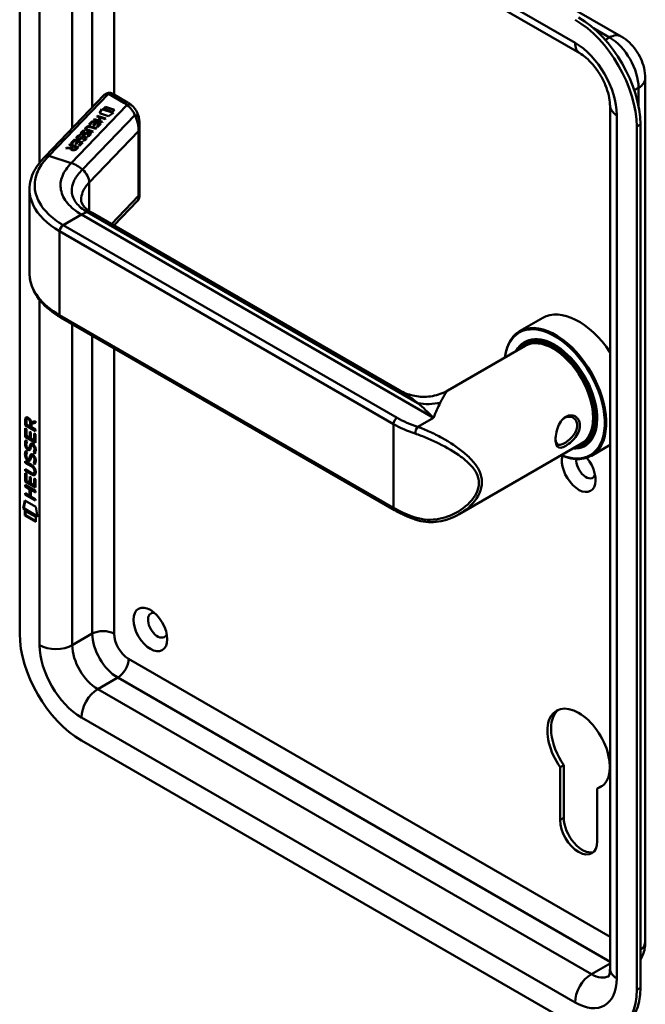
# Model space of a CAD drawing. Header units: millimetres. Extents: x 20 to 833, y 20 to 574.
# Tile 2 of 6: x 182 to 231, y 59 to 135. Entities that reach past the tile are written whole.
import ezdxf

# ---------------------------------------------------------------- set-up
doc = ezdxf.new("R2010")
doc.units = ezdxf.units.MM
doc.header["$LTSCALE"] = 2
doc.layers.add('Sichtbare Kanten(DIN)', color=7, linetype='Continuous', lineweight=50)
doc.layers.add('Sichtbare tangentiale Kanten(DIN)', color=7, linetype='Continuous', lineweight=50)

msp = doc.modelspace()

# ---------------------------------------------------------------- linework, layer by layer
at = {"layer": 'Sichtbare Kanten(DIN)'}
for p, q in [((190.577, 156.231), (229.043, 134.023)), ((182.181, 154.754), (182.181, 87.475)), ((187.362, 154.91), (225.829, 132.701)), ((230.933, 130.749), (230.933, 63.47)), ((184.165, 124.656), (188.775, 129.457)), ((190.586, 128.876), (189.438, 129.538)), ((188.4, 128.04), (188.57, 128.36)), ((188.403, 128.039), (188.57, 128.354)), ((188.57, 128.36), (189.483, 128.068)), ((188.57, 128.36), (188.57, 128.354)), ((188.57, 128.354), (189.477, 128.064)), ((188.714, 128.365), (188.862, 128.518)), ((189.413, 128.141), (188.714, 128.365)), ((188.719, 128.363), (188.862, 128.512)), ((188.862, 128.518), (189.561, 128.295)), ((188.862, 128.518), (188.862, 128.512)), ((188.862, 128.512), (189.556, 128.29)), ((189.561, 128.295), (189.413, 128.141)), ((228.182, 128.626), (228.182, 61.347)), ((187.567, 127.149), (187.829, 127.421)), ((187.572, 127.147), (187.829, 127.415)), ((187.829, 127.421), (188.496, 127.208)), ((187.829, 127.421), (187.829, 127.415)), ((187.829, 127.415), (188.491, 127.203)), ((187.932, 127.528), (187.981, 127.579)), ((188.599, 127.315), (187.932, 127.528)), ((187.937, 127.526), (187.981, 127.572)), ((187.981, 127.579), (188.274, 127.485)), ((187.981, 127.579), (187.981, 127.572)), ((187.981, 127.572), (188.274, 127.478)), ((188.182, 127.789), (188.231, 127.839)), ((188.476, 127.695), (188.182, 127.789)), ((188.187, 127.787), (188.231, 127.833)), ((188.231, 127.839), (188.898, 127.626)), ((188.231, 127.839), (188.231, 127.833)), ((188.231, 127.833), (188.893, 127.621)), ((188.274, 127.485), (188.476, 127.695)), ((188.274, 127.478), (188.476, 127.688)), ((188.274, 127.485), (188.274, 127.478)), ((188.559, 127.668), (188.358, 127.458)), ((188.358, 127.458), (188.647, 127.365)), ((188.358, 127.458), (188.358, 127.452)), ((188.358, 127.452), (188.643, 127.36)), ((189.101, 127.815), (188.4, 128.04)), ((188.476, 127.695), (188.476, 127.688)), ((188.849, 127.575), (188.559, 127.668)), ((188.898, 127.626), (188.849, 127.575)), ((189.483, 128.068), (189.101, 127.815)), ((187.17, 126.673), (187.17, 126.667)), ((187.386, 126.831), (187.386, 126.825)), ((187.419, 126.897), (187.418, 126.895)), ((187.864, 126.55), (187.48, 126.673)), ((187.523, 126.725), (187.913, 126.601)), ((187.523, 126.719), (187.908, 126.596)), ((187.649, 127.123), (187.567, 127.149)), ((187.862, 127.344), (187.649, 127.123)), ((188.114, 126.81), (187.725, 126.935)), ((187.779, 126.984), (188.163, 126.861)), ((187.779, 126.977), (188.158, 126.856)), ((188.076, 127.276), (187.862, 127.344)), ((187.889, 127.081), (188.076, 127.276)), ((187.97, 127.055), (187.889, 127.081)), ((187.894, 127.08), (188.076, 127.269)), ((188.157, 127.25), (187.97, 127.055)), ((188.076, 127.276), (188.076, 127.269)), ((188.163, 126.861), (188.114, 126.81)), ((188.155, 126.964), (188.366, 127.183)), ((188.237, 126.938), (188.155, 126.964)), ((188.366, 127.183), (188.157, 127.25)), ((188.16, 126.962), (188.366, 127.177)), ((188.496, 127.208), (188.237, 126.938)), ((188.366, 127.183), (188.366, 127.177)), ((188.647, 127.365), (188.599, 127.315)), ((191.53, 121.62), (191.53, 127.091)), ((230.265, 59.714), (230.265, 126.993)), ((230.547, 59.877), (230.547, 127.157)), ((186.179, 125.703), (186.441, 125.975)), ((186.184, 125.701), (186.441, 125.969)), ((186.473, 125.899), (186.261, 125.677)), ((186.441, 125.975), (187.108, 125.762)), ((186.441, 125.975), (186.441, 125.969)), ((186.441, 125.969), (187.103, 125.757)), ((186.688, 125.83), (186.473, 125.899)), ((186.701, 126.122), (186.701, 126.115)), ((186.757, 126.064), (186.759, 126.063)), ((186.757, 126.064), (186.757, 126.057)), ((186.757, 126.057), (186.759, 126.056)), ((186.838, 126.058), (186.838, 126.052)), ((186.841, 126.33), (186.841, 126.324)), ((186.936, 126.102), (186.936, 126.095)), ((186.973, 126.125), (186.973, 126.118)), ((187.031, 126.465), (187.031, 126.458)), ((187.086, 126.407), (187.089, 126.406)), ((187.086, 126.407), (187.086, 126.4)), ((187.086, 126.4), (187.089, 126.399)), ((187.167, 125.879), (187.101, 125.918)), ((187.147, 126.137), (187.142, 126.136)), ((187.167, 126.401), (187.167, 126.395)), ((187.265, 126.445), (187.265, 126.438)), ((187.294, 126.073), (187.294, 126.076)), ((187.294, 126.067), (187.294, 126.069)), ((187.295, 126.084), (187.295, 126.077)), ((187.302, 126.468), (187.302, 126.461)), ((187.497, 126.222), (187.431, 126.261)), ((187.476, 126.48), (187.471, 126.479)), ((187.623, 126.416), (187.623, 126.419)), ((187.623, 126.409), (187.623, 126.412)), ((187.624, 126.426), (187.624, 126.42)), ((187.913, 126.601), (187.864, 126.55)), ((185.775, 125.282), (185.831, 125.34)), ((186.156, 125.299), (185.775, 125.282)), ((185.781, 125.282), (185.831, 125.334)), ((185.831, 125.34), (186.195, 125.357)), ((185.831, 125.334), (186.195, 125.35)), ((185.831, 125.34), (185.831, 125.334)), ((186.039, 125.556), (186.088, 125.608)), ((186.305, 125.471), (186.039, 125.556)), ((186.043, 125.555), (186.088, 125.601)), ((186.088, 125.608), (186.755, 125.394)), ((186.088, 125.608), (186.088, 125.601)), ((186.088, 125.601), (186.75, 125.389)), ((186.156, 125.299), (186.156, 125.292)), ((186.261, 125.677), (186.179, 125.703)), ((186.195, 125.357), (186.305, 125.471)), ((186.195, 125.35), (186.305, 125.465)), ((186.195, 125.357), (186.195, 125.35)), ((186.242, 125.269), (186.242, 125.262)), ((186.386, 125.445), (186.272, 125.325)), ((186.305, 125.471), (186.305, 125.465)), ((186.624, 125.369), (186.386, 125.445)), ((186.501, 125.635), (186.688, 125.83)), ((186.582, 125.609), (186.501, 125.635)), ((186.505, 125.634), (186.688, 125.823)), ((186.509, 125.249), (186.624, 125.369)), ((186.509, 125.243), (186.624, 125.363)), ((186.769, 125.804), (186.582, 125.609)), ((186.755, 125.394), (186.585, 125.218)), ((186.624, 125.369), (186.624, 125.363)), ((186.688, 125.83), (186.688, 125.823)), ((186.767, 125.518), (186.978, 125.737)), ((186.849, 125.492), (186.767, 125.518)), ((186.978, 125.737), (186.769, 125.804)), ((186.772, 125.517), (186.978, 125.731)), ((187.108, 125.762), (186.849, 125.492)), ((186.978, 125.737), (186.978, 125.731)), ((182.95, 115.559), (182.95, 122.033)), ((191.361, 121.192), (189.525, 119.28)), ((211.764, 106.44), (187.831, 120.258)), ((211.397, 97.09), (185.375, 112.113)), ((222.939, 112.084), (221.129, 111.039)), ((221.559, 109.901), (215.554, 106.434)), ((221.685, 110.205), (221.516, 110.107)), ((182.653, 104.169), (182.61, 104.145)), ((182.61, 103.716), (182.61, 104.145)), ((182.652, 103.741), (182.61, 103.716)), ((183.418, 103.249), (182.61, 103.716)), ((182.652, 103.741), (182.653, 104.169)), ((183.418, 103.298), (182.652, 103.741)), ((182.709, 104.074), (182.709, 103.784)), ((182.709, 103.784), (182.996, 103.617)), ((182.796, 104.224), (182.754, 104.199)), ((182.996, 103.617), (182.997, 103.907)), ((183.039, 103.642), (182.996, 103.617)), ((183.039, 103.642), (183.039, 103.932)), ((183.081, 103.977), (183.419, 104.04)), ((183.096, 103.838), (183.095, 103.56)), ((183.419, 103.898), (183.096, 103.838)), ((183.138, 103.862), (183.096, 103.838)), ((183.419, 103.914), (183.138, 103.862)), ((183.419, 104.04), (183.419, 103.898)), ((182.609, 102.825), (182.609, 103.479)), ((182.609, 103.479), (182.708, 103.422)), ((182.651, 102.85), (182.609, 102.825)), ((183.418, 102.357), (182.609, 102.825)), ((182.651, 102.85), (182.652, 103.455)), ((183.418, 102.407), (182.651, 102.85)), ((182.708, 103.422), (182.708, 102.891)), ((182.708, 102.891), (182.961, 102.745)), ((182.961, 102.745), (182.961, 103.217)), ((182.961, 103.217), (183.06, 103.16)), ((183.003, 102.769), (183.003, 103.193)), ((183.06, 103.16), (183.059, 102.688)), ((183.095, 103.56), (183.418, 103.373)), ((183.319, 102.538), (183.319, 103.075)), ((183.319, 103.075), (183.418, 103.018)), ((183.361, 102.562), (183.362, 103.051)), ((183.418, 103.373), (183.418, 103.249)), ((183.418, 103.018), (183.418, 102.357)), ((182.658, 102.544), (182.753, 102.456)), ((182.713, 102.077), (182.715, 102.07)), ((183.003, 102.769), (182.961, 102.745)), ((183.059, 102.688), (183.319, 102.538)), ((183.172, 102.167), (183.129, 102.142)), ((183.203, 102.13), (183.2, 102.132)), ((183.245, 102.155), (183.203, 102.13)), ((183.245, 102.155), (183.242, 102.157)), ((183.361, 102.562), (183.319, 102.538)), ((225.959, 102.28), (216.434, 96.781)), ((226.285, 102.238), (226.116, 102.14)), ((228.182, 102.178), (226.729, 101.339)), ((182.657, 101.713), (182.753, 101.625)), ((182.938, 101.948), (182.895, 101.923)), ((182.94, 101.95), (182.898, 101.925)), ((182.907, 101.934), (182.91, 101.937)), ((182.949, 101.958), (182.952, 101.962)), ((183.171, 101.335), (183.129, 101.311)), ((183.202, 101.299), (183.199, 101.301)), ((183.245, 101.323), (183.202, 101.299)), ((183.245, 101.323), (183.242, 101.325)), ((183.3, 101.607), (183.257, 101.582)), ((182.608, 100.792), (182.608, 100.915)), ((182.608, 100.915), (183.073, 100.646)), ((182.65, 100.816), (182.608, 100.792)), ((183.08, 100.519), (182.608, 100.792)), ((182.65, 100.816), (182.65, 100.891)), ((183.122, 100.543), (182.65, 100.816)), ((182.713, 101.246), (182.715, 101.239)), ((182.937, 101.117), (182.895, 101.092)), ((182.94, 101.118), (182.897, 101.094)), ((182.906, 101.102), (182.909, 101.106)), ((182.948, 101.127), (182.951, 101.131)), ((183.299, 100.775), (183.257, 100.751)), ((182.607, 100.16), (182.607, 100.283)), ((182.607, 100.283), (183.079, 100.01)), ((182.65, 100.185), (182.607, 100.16)), ((183.073, 99.891), (182.607, 100.16)), ((182.607, 99.32), (182.607, 99.974)), ((182.607, 99.974), (182.706, 99.917)), ((182.649, 99.344), (182.649, 99.949)), ((182.65, 100.185), (182.65, 100.259)), ((183.115, 99.916), (182.65, 100.185)), ((182.706, 99.917), (182.705, 99.386)), ((183.316, 99.994), (183.274, 99.97)), ((183.329, 100.119), (183.329, 100.122)), ((183.371, 100.143), (183.371, 100.146)), ((182.606, 98.938), (182.606, 99.061)), ((182.606, 99.061), (183.415, 98.593)), ((182.649, 99.344), (182.607, 99.32)), ((183.415, 98.852), (182.607, 99.32)), ((182.648, 98.962), (182.648, 99.036)), ((183.415, 98.901), (182.649, 99.344)), ((182.705, 99.386), (182.958, 99.239)), ((182.958, 99.239), (182.959, 99.712)), ((183.001, 99.264), (182.958, 99.239)), ((182.959, 99.712), (183.057, 99.655)), ((183.001, 99.264), (183.001, 99.687)), ((183.057, 99.655), (183.057, 99.182)), ((183.057, 99.182), (183.317, 99.032)), ((183.317, 99.032), (183.317, 99.57)), ((183.317, 99.57), (183.416, 99.513)), ((183.359, 99.057), (183.317, 99.032)), ((183.359, 99.057), (183.359, 99.545)), ((183.416, 99.513), (183.415, 98.852)), ((182.648, 98.962), (182.606, 98.938)), ((182.958, 98.734), (182.606, 98.938)), ((182.606, 98.306), (182.606, 98.429)), ((182.606, 98.429), (182.957, 98.226)), ((182.648, 98.331), (182.606, 98.306)), ((183.414, 97.838), (182.606, 98.306)), ((183, 98.759), (182.648, 98.962)), ((182.648, 98.331), (182.648, 98.405)), ((183.414, 97.887), (182.648, 98.331)), ((182.957, 98.226), (182.958, 98.734)), ((183, 98.25), (182.957, 98.226)), ((183, 98.759), (182.958, 98.734)), ((183, 98.25), (183, 98.759)), ((183.101, 98.701), (183.058, 98.676)), ((183.414, 98.47), (183.058, 98.676)), ((183.058, 98.676), (183.058, 98.168)), ((183.415, 98.519), (183.101, 98.701)), ((183.415, 98.593), (183.414, 98.47)), ((182.455, 97.224), (182.585, 97.846)), ((182.498, 97.249), (182.618, 97.827)), ((182.585, 97.846), (183.435, 97.354)), ((183.058, 98.168), (183.414, 97.962)), ((183.414, 97.962), (183.414, 97.838)), ((182.498, 97.249), (182.455, 97.224)), ((183.563, 96.584), (182.455, 97.224)), ((183.554, 96.638), (182.498, 97.249)), ((182.585, 96.683), (182.585, 97.056)), ((182.585, 97.056), (183.433, 96.566)), ((182.627, 96.708), (182.585, 96.683)), ((182.627, 96.708), (182.628, 97.032)), ((183.433, 96.242), (182.627, 96.708)), ((183.435, 97.354), (183.563, 96.584)), ((183.433, 96.193), (182.585, 96.683)), ((183.433, 96.566), (183.433, 96.193)), ((186.99, 79.147), (225.456, 56.938)), ((224.297, 77.065), (224.579, 77.228)), ((224.297, 72.958), (224.297, 77.065)), ((224.579, 77.228), (224.579, 73.121)), ((227.182, 75.399), (227.464, 75.562)), ((227.182, 75.399), (227.182, 71.292))]:
    msp.add_line(p, q, dxfattribs=at)
for centre, major_axis, ratio, start_param, end_param in [((225.456, 129.769), (-3.4, 5.889), 0.57735, 3.926991, 5.497787), ((225.739, 129.933), (-3.4, 5.889), 0.57735, 3.926991, 5.497787), ((189.238, 128.961), (-0.076, -0.62), 0.711531, 2.84759, 2.850396), ((188.975, 127.017), (-1.686, -0.2), 0.222773, 6.018982, 6.737446), ((188.975, 127.011), (-1.686, -0.2), 0.222773, 6.018982, 6.248126), ((188.065, 126.069), (-0.7, 0.879), 0.508563, 5.632274, 6.350614), ((188.065, 126.062), (-0.7, 0.879), 0.508563, 5.632274, 6.350614), ((190.326, 122.478), (-2.871, 4.449), 0.191984, 6.053706, 6.328639), ((187.128, 126.242), (0.425, 0.134), 0.323145, 3.032844, 3.554231), ((187.128, 126.235), (0.425, 0.134), 0.323145, 3.032844, 3.554231), ((187.457, 126.584), (-0.424, -0.134), 0.323385, 6.174461, 6.696153), ((187.457, 126.578), (-0.424, -0.134), 0.323385, 6.174461, 6.696153), ((187.157, 126.13), (0.0415, 0.0104), 0.237853, 1.45827, 1.766348), ((187.017, 126.022), (0.276, 0.072), 0.366407, 6.119353, 6.579647), ((186.597, 125.748), (0.695, 0.349), 0.189659, 6.06821, 6.129169), ((186.597, 125.742), (0.695, 0.349), 0.189659, 6.06821, 6.129169), ((187.017, 126.015), (0.276, 0.072), 0.366407, 6.119353, 6.188348), ((187.486, 126.472), (-0.0415, -0.0104), 0.237853, 4.599863, 4.907941), ((187.343, 126.364), (-0.279, -0.072), 0.364474, 2.978881, 3.436713), ((186.874, 126.064), (-0.747, -0.376), 0.181536, 2.935109, 2.99425), ((186.874, 126.058), (-0.747, -0.376), 0.181536, 2.935109, 2.99425), ((187.343, 126.357), (-0.279, -0.072), 0.364474, 2.978881, 3.047498), ((186.669, 125.348), (-0.518, -0.093), 0.376472, 6.070506, 6.901313), ((186.669, 125.342), (-0.518, -0.093), 0.376472, 6.070506, 6.199543), ((186.334, 125.441), (-0.151, 0.213), 0.804515, 2.32247, 3.295215), ((186.334, 125.435), (0.151, -0.213), 0.804515, 5.464063, 6.436807), ((225.739, 107.234), (-2.8, 4.85), 0.57735, 4.83304, 6.283185), ((223.929, 106.189), (2.8, -4.85), 0.57735, 5.616239, 10.091724), ((223.872, 106.156), (-2.76, 4.78), 0.57735, 2.493276, 6.931502), ((223.872, 106.156), (2.34, -4.053), 0.57735, 5.935521, 9.772443), ((223.816, 106.124), (2.3, -3.984), 0.57735, 5.987222, 9.720741), ((223.901, 106.173), (-2.32, 4.018), 0.57735, 5.502088, 6.538938), ((223.759, 106.091), (-2.2, 3.811), 0.57735, 3.141593, 6.283185), ((223.759, 106.091), (-2.26, 3.914), 0.57735, 2.910651, 6.514127), ((224.042, 106.254), (-2.32, 4.018), 0.57735, 0.030483, 0.137203), ((223.985, 106.222), (-2.3, 3.984), 0.57735, 6.063133, 6.283185), ((183.042, 103.629), (0.285, -0.572), 0.301873, 2.712845, 3.68559), ((183.085, 103.653), (0.285, -0.572), 0.301873, 2.712845, 3.160061), ((182.648, 103.83), (-0.033, -0.522), 0.855294, 1.909162, 2.739969), ((223.901, 106.173), (2.32, -4.018), 0.57735, 6.027433, 7.064282), ((225.456, 107.071), (1.91, -3.308), 0.57735, 5.557323, 5.557337), ((225.513, 107.103), (-1.8, 3.118), 0.57735, 2.46259, 2.462629), ((225.456, 107.071), (1.91, -3.308), 0.57735, 5.639967, 5.640049), ((183.071, 102.886), (0.278, 0.917), 0.281235, 2.669751, 2.730711), ((182.924, 102.215), (0.059, 0.299), 0.72217, 2.211263, 2.671556), ((183.016, 101.687), (0.145, 0.462), 0.615043, 5.609575, 6.130963), ((183.059, 101.712), (0.145, 0.462), 0.615043, 5.609575, 6.130963), ((223.759, 106.091), (-2.26, 3.914), 0.57735, 2.422781, 2.422828), ((223.816, 106.124), (2.3, -3.984), 0.57735, 5.546127, 5.546169), ((223.872, 106.156), (2.34, -4.053), 0.57735, 5.528421, 5.52846), ((223.759, 106.091), (-2.2, 3.811), 0.57735, 2.677722, 2.67787), ((224.042, 106.254), (-2.32, 4.018), 0.57735, 2.582839, 2.582925), ((224.042, 106.254), (1.95, -3.377), 0.57735, 6.020568, 6.020679), ((224.099, 106.287), (1.91, -3.308), 0.57735, 6.045513, 6.045823), ((224.042, 106.254), (2.32, -4.018), 0.57735, 6.145982, 6.252702), ((223.985, 106.222), (2.3, -3.984), 0.57735, 0, 0.220052), ((182.89, 101.951), (0.0248, 0.0325), 0.583914, 4.30859, 4.616668), ((182.932, 101.976), (0.0248, 0.0325), 0.583914, 4.30859, 4.616668), ((183.016, 100.856), (0.145, 0.462), 0.615351, 5.608827, 6.13052), ((183.059, 100.881), (0.145, 0.462), 0.615351, 5.608827, 6.13052), ((225.739, 100.212), (0.93, -1.611), 0.57735, 3.6589, 8.138452), ((223.816, 106.124), (2.3, -3.984), 0.57735, 5.735239, 5.735263), ((223.759, 106.091), (-2.26, 3.914), 0.57735, 2.624615, 2.624676), ((183.095, 102.122), (0.304, 0.982), 0.270347, 2.690551, 2.749692), ((182.926, 101.385), (0.062, 0.301), 0.723088, 2.219923, 2.677754), ((182.889, 101.12), (0.0248, 0.0325), 0.583914, 4.30859, 4.616668), ((182.932, 101.144), (0.0248, 0.0325), 0.583914, 4.30859, 4.616668), ((181.992, 99.743), (1.39, 0.562), 0.642557, 6.029314, 6.747778), ((226.305, 100.539), (0.53, -0.918), 0.57735, 3.796235, 6.739089), ((181.993, 102.043), (1.354, -2.201), 0.216413, 5.902022, 6.620361), ((176.701, 110.424), (6.576, -10.453), 0.079405, 6.133619, 6.408552), ((182.036, 102.068), (1.354, -2.201), 0.216413, 5.902022, 6.233391), ((176.743, 110.449), (6.576, -10.453), 0.079405, 6.280171, 6.408552), ((213.201, 96.729), (-0.125, -0.38), 0.405066, 0, 0.002655), ((192.929, 88.128), (-0.53, 0.918), 0.57735, 5.827281, 9.880682), ((186.99, 84.699), (3.4, -5.889), 0.57735, 3.926991, 5.497787), ((225.739, 78.493), (-1.72, 2.979), 0.57735, 2.991003, 8.004571), ((226.022, 78.657), (-1.72, 2.979), 0.57735, 0.082315, 1.721386), ((226.022, 78.657), (1.72, -2.979), 0.57735, 6.132596, 6.200871), ((225.739, 72.125), (1.02, -1.767), 0.57735, 3.926991, 7.068583), ((226.022, 72.288), (1.02, -1.767), 0.57735, 3.926991, 6.144089), ((225.739, 62.653), (3.4, -5.889), 0.57735, 0, 0.785398), ((225.456, 62.49), (3.4, -5.889), 0.57735, 5.497787, 7.068583)]:
    msp.add_ellipse(centre, major_axis=major_axis, ratio=ratio, start_param=start_param, end_param=end_param, dxfattribs=at)
msp.add_ellipse((192.364, 87.801), major_axis=(-0.93, 1.611), ratio=0.57735, dxfattribs=at)
for points, knots in [([(229.043, 134.023), (229.288, 133.881), (229.501, 133.716), (229.881, 133.354), (230.048, 133.157), (230.343, 132.739), (230.471, 132.517), (230.686, 132.052), (230.772, 131.809), (230.896, 131.299), (230.933, 131.032), (230.933, 130.749)], [4.712389, 4.712389, 4.712389, 4.712389, 5.026548, 5.026548, 5.340708, 5.340708, 5.654867, 5.654867, 5.969026, 5.969026, 6.283185, 6.283185, 6.283185, 6.283185]), ([(225.829, 132.701), (225.977, 132.616), (226.142, 132.5), (226.494, 132.201), (226.681, 132.014), (227.048, 131.58), (227.229, 131.331), (227.554, 130.798), (227.699, 130.515), (227.933, 129.953), (228.022, 129.674), (228.14, 129.166), (228.171, 128.935), (228.181, 128.699), (228.182, 128.662), (228.182, 128.626)], [4.712389, 4.712389, 4.712389, 4.712389, 4.945101, 4.945101, 5.193081, 5.193081, 5.453577, 5.453577, 5.719578, 5.719578, 5.982715, 5.982715, 6.234734, 6.234734, 6.283185, 6.283185, 6.283185, 6.283185]), ([(188.897, 129.552), (188.888, 129.548), (188.88, 129.543), (188.864, 129.532), (188.856, 129.526), (188.839, 129.515), (188.831, 129.508), (188.815, 129.495), (188.807, 129.488), (188.79, 129.473), (188.782, 129.466), (188.775, 129.457)], [3.1415927, 3.1415927, 3.1415927, 3.1415927, 3.1974432, 3.1974432, 3.2532937, 3.2532937, 3.3091443, 3.3091443, 3.3649948, 3.3649948, 3.4208453, 3.4208453, 3.4208453, 3.4208453]), ([(188.903, 129.556), (188.939, 129.577), (188.979, 129.592), (189.066, 129.615), (189.115, 129.62), (189.221, 129.618), (189.279, 129.606), (189.364, 129.576), (189.394, 129.562), (189.423, 129.547)], [0.0018129, 0.0018129, 0.0018129, 0.0018129, 0.0333104, 0.0333104, 0.0701392, 0.0701392, 0.1137283, 0.1137283, 0.13856, 0.13856, 0.13856, 0.13856]), ([(190.93, 128.636), (190.908, 128.654), (190.887, 128.672), (190.843, 128.706), (190.821, 128.722), (190.775, 128.755), (190.753, 128.771), (190.706, 128.802), (190.682, 128.817), (190.634, 128.847), (190.61, 128.862), (190.586, 128.876)], [1.3871415, 1.3871415, 1.3871415, 1.3871415, 1.4238724, 1.4238724, 1.4606034, 1.4606034, 1.4973344, 1.4973344, 1.5340654, 1.5340654, 1.5707963, 1.5707963, 1.5707963, 1.5707963]), ([(190.927, 128.638), (191.054, 128.531), (191.163, 128.399), (191.341, 128.103), (191.409, 127.933), (191.462, 127.734), (191.468, 127.709), (191.473, 127.684)], [0, 0, 0, 0, 0.1398364, 0.1398364, 0.2900892, 0.2900892, 0.3112069, 0.3112069, 0.3112069, 0.3112069]), ([(187.523, 126.725), (187.488, 126.736), (187.453, 126.751), (187.413, 126.778), (187.402, 126.789), (187.388, 126.812), (187.385, 126.824), (187.387, 126.85), (187.393, 126.863), (187.407, 126.882), (187.412, 126.889), (187.418, 126.895)], [0, 0, 0, 0, 0.03013076, 0.03013076, 0.04643109, 0.04643109, 0.06207275, 0.06207275, 0.07997439, 0.07997439, 0.08929735, 0.08929735, 0.08929735, 0.08929735]), ([(187.386, 126.825), (187.386, 126.814), (187.389, 126.804), (187.402, 126.782), (187.413, 126.772), (187.453, 126.744), (187.488, 126.73), (187.523, 126.719)], [-0.06012294, -0.06012294, -0.06012294, -0.06012294, -0.04643109, -0.04643109, -0.03013076, -0.03013076, 0, 0, 0, 0]), ([(182.949, 122.095), (182.949, 122.588), (183.079, 123.089), (183.528, 123.945), (183.842, 124.319), (184.164, 124.655)], [0, 0, 0, 0, 0.585628, 0.585628, 1.08441, 1.08441, 1.08441, 1.08441]), ([(186.975, 121.286), (186.977, 121.103), (187.01, 120.985), (187.24, 120.704), (187.328, 120.616), (187.545, 120.438), (187.679, 120.345), (187.833, 120.257)], [0, 0, 0, 0, 0.4785018, 0.4785018, 0.6584051, 0.6584051, 0.8461037, 0.8461037, 0.8461037, 0.8461037]), ([(191.53, 121.62), (191.53, 121.607), (191.529, 121.59), (191.527, 121.554), (191.525, 121.535), (191.517, 121.488), (191.51, 121.459), (191.487, 121.384), (191.466, 121.338), (191.422, 121.266), (191.4, 121.237), (191.376, 121.21)], [0.0000336, 0.0000336, 0.0000336, 0.0000336, 0.0155422, 0.0155422, 0.0309442, 0.0309442, 0.0536689, 0.0536689, 0.090948, 0.090948, 0.1178547, 0.1178547, 0.1178547, 0.1178547]), ([(185.377, 112.113), (184.756, 112.471), (184.224, 112.898), (183.419, 113.845), (183.138, 114.381), (182.973, 115.139), (182.95, 115.353), (182.95, 115.566)], [0, 0, 0, 0, 0.647501, 0.647501, 1.304525, 1.304525, 1.557864, 1.557864, 1.557864, 1.557864]), ([(211.763, 106.441), (212.085, 106.255), (212.45, 106.111), (213.216, 105.937), (213.628, 105.911), (214.453, 105.99), (214.874, 106.105), (215.353, 106.325), (215.453, 106.377), (215.55, 106.432)], [0, 0, 0, 0, 0.30441, 0.30441, 0.622377, 0.622377, 0.959057, 0.959057, 1.0517, 1.0517, 1.0517, 1.0517]), ([(224.731, 104.38), (224.588, 104.298), (224.326, 104.037), (224.065, 103.475), (223.935, 102.861), (223.935, 102.154), (224.195, 101.872), (224.718, 102.077), (225.342, 102.533), (225.853, 103.262), (225.851, 103.925), (225.704, 104.197), (225.391, 104.51), (225.017, 104.544), (224.731, 104.38), (224.731, 104.38), (224.731, 104.38), (224.731, 104.38)], [-2.115041, -2.115041, -2.115041, -2.115041, -1.963993, -1.812917, -1.66184, -1.510764, -1.208611, -1.057535, -0.906458, -0.604306, -0.453229, -0.339922, -0.302153, 0, 0, 0, 0.000028, 0.000028, 0.000028, 0.000028]), ([(224.631, 104.281), (224.631, 104.281), (224.631, 104.281), (224.631, 104.281), (224.886, 104.428), (225.187, 104.403), (225.389, 104.241), (225.414, 104.221), (225.438, 104.198), (225.46, 104.174), (225.526, 104.102), (225.576, 104.013), (225.605, 103.914), (225.643, 103.781), (225.643, 103.629), (225.605, 103.475), (225.528, 103.167), (225.295, 102.853), (225.031, 102.615), (224.899, 102.497), (224.759, 102.396), (224.631, 102.322), (224.503, 102.248), (224.387, 102.201), (224.292, 102.189), (224.1, 102.163), (223.988, 102.278), (223.951, 102.519), (223.946, 102.552), (223.943, 102.587), (223.94, 102.623)], [2.115041, 2.115041, 2.115041, 2.115041, 2.11507, 2.11507, 2.11507, 2.417222, 2.417222, 2.417222, 2.454991, 2.454991, 2.454991, 2.568299, 2.568299, 2.568299, 2.719375, 2.719375, 2.719375, 3.021528, 3.021528, 3.021528, 3.172604, 3.172604, 3.172604, 3.323681, 3.323681, 3.323681, 3.625833, 3.625833, 3.625833, 3.666448, 3.666448, 3.666448, 3.666448]), ([(183.371, 100.146), (183.371, 100.162), (183.37, 100.177), (183.366, 100.224), (183.36, 100.257), (183.339, 100.318), (183.325, 100.345), (183.291, 100.4), (183.271, 100.424), (183.21, 100.487), (183.165, 100.519), (183.122, 100.543)], [-0.133946, -0.133946, -0.133946, -0.133946, -0.1199616, -0.1199616, -0.0931091, -0.0931091, -0.0696466, -0.0696466, -0.0451961, -0.0451961, 0, 0, 0, 0]), ([(183.329, 100.122), (183.329, 100.137), (183.328, 100.153), (183.323, 100.2), (183.317, 100.232), (183.296, 100.293), (183.283, 100.321), (183.249, 100.375), (183.229, 100.4), (183.168, 100.462), (183.122, 100.494), (183.08, 100.519)], [-0.133946, -0.133946, -0.133946, -0.133946, -0.1199616, -0.1199616, -0.0931091, -0.0931091, -0.0696466, -0.0696466, -0.0451961, -0.0451961, 0, 0, 0, 0]), ([(213.075, 96.349), (212.953, 96.389), (212.833, 96.431), (212.597, 96.519), (212.481, 96.565), (212.252, 96.66), (212.14, 96.71), (211.92, 96.812), (211.812, 96.866), (211.601, 96.975), (211.498, 97.032), (211.397, 97.09)], [1.3045023, 1.3045023, 1.3045023, 1.3045023, 1.3577611, 1.3577611, 1.4110199, 1.4110199, 1.4642787, 1.4642787, 1.5175375, 1.5175375, 1.5707963, 1.5707963, 1.5707963, 1.5707963]), ([(216.429, 96.779), (215.935, 96.494), (215.38, 96.293), (214.297, 96.133), (213.752, 96.158), (213.186, 96.314), (213.131, 96.331), (213.076, 96.349)], [0, 0, 0, 0, 0.4643615, 0.4643615, 0.8926705, 0.8926705, 0.9393558, 0.9393558, 0.9393558, 0.9393558]), ([(230.933, 63.47), (230.933, 63.328), (230.924, 63.183), (230.879, 62.883), (230.844, 62.729), (230.738, 62.414), (230.667, 62.254), (230.565, 62.081), (230.556, 62.067), (230.547, 62.052)], [6.2831853, 6.2831853, 6.2831853, 6.2831853, 6.4402649, 6.4402649, 6.5973446, 6.5973446, 6.7544242, 6.7544242, 6.7690892, 6.7690892, 6.7690892, 6.7690892]), ([(228.182, 61.347), (228.182, 61.232), (228.174, 61.131), (228.149, 60.964), (228.132, 60.899), (228.1, 60.804), (228.086, 60.776), (228.075, 60.758), (228.073, 60.755), (228.073, 60.755)], [0, 0, 0, 0, 0.1570796, 0.1570796, 0.3141593, 0.3141593, 0.4712389, 0.4712389, 0.5456013, 0.5456013, 0.5456013, 0.5456013])]:
    msp.add_open_spline(points, degree=3, knots=knots, dxfattribs=at)
for points in [[(191.474, 127.679), (191.515, 127.496), (191.53, 127.299), (191.53, 127.095)], [(187.025, 126.593), (187.075, 126.636), (187.154, 126.668), (187.17, 126.673)], [(187.025, 126.587), (187.075, 126.629), (187.154, 126.662), (187.17, 126.667)], [(187.245, 126.634), (187.245, 126.634), (187.176, 126.611), (187.126, 126.577)], [(187.17, 126.673), (187.175, 126.671), (187.245, 126.634), (187.245, 126.634)], [(187.17, 126.667), (187.174, 126.665), (187.22, 126.641), (187.238, 126.631)], [(191.53, 127.091), (191.53, 127.092), (191.53, 127.093), (191.53, 127.095)], [(186.61, 126.113), (186.608, 126.146), (186.623, 126.179), (186.658, 126.216)], [(186.61, 126.116), (186.611, 126.146), (186.627, 126.176), (186.658, 126.209)], [(186.739, 126.005), (186.667, 126.022), (186.614, 126.056), (186.61, 126.113)], [(186.658, 126.216), (186.669, 126.227), (186.682, 126.238), (186.696, 126.25)], [(186.658, 126.209), (186.669, 126.221), (186.682, 126.232), (186.696, 126.244)], [(186.696, 126.25), (186.746, 126.293), (186.825, 126.325), (186.841, 126.33)], [(186.696, 126.244), (186.746, 126.286), (186.825, 126.319), (186.841, 126.324)], [(186.797, 126.235), (186.738, 126.195), (186.702, 126.158), (186.701, 126.123)], [(186.86, 126.003), (186.824, 125.995), (186.784, 125.995), (186.739, 126.005)], [(186.759, 126.063), (186.788, 126.054), (186.809, 126.052), (186.838, 126.058)], [(186.759, 126.056), (186.788, 126.047), (186.809, 126.046), (186.838, 126.052)], [(186.916, 126.291), (186.916, 126.291), (186.847, 126.268), (186.797, 126.235)], [(186.838, 126.058), (186.866, 126.065), (186.898, 126.079), (186.936, 126.102)], [(186.838, 126.052), (186.866, 126.059), (186.898, 126.073), (186.936, 126.095)], [(186.841, 126.33), (186.845, 126.328), (186.916, 126.291), (186.916, 126.291)], [(186.841, 126.324), (186.845, 126.322), (186.89, 126.298), (186.909, 126.289)], [(187.033, 126.079), (186.966, 126.036), (186.915, 126.015), (186.86, 126.003)], [(186.936, 126.102), (186.942, 126.105), (186.973, 126.125), (186.973, 126.125)], [(186.936, 126.095), (186.942, 126.099), (186.973, 126.118), (186.973, 126.118)], [(186.939, 126.456), (186.937, 126.489), (186.953, 126.522), (186.987, 126.559)], [(186.939, 126.459), (186.94, 126.489), (186.956, 126.519), (186.987, 126.552)], [(187.069, 126.348), (186.997, 126.365), (186.944, 126.399), (186.939, 126.456)], [(186.973, 126.125), (187.017, 126.153), (187.053, 126.171), (187.088, 126.184)], [(186.973, 126.118), (187.017, 126.147), (187.053, 126.164), (187.088, 126.177)], [(186.987, 126.559), (186.998, 126.57), (187.011, 126.581), (187.025, 126.593)], [(186.987, 126.552), (186.998, 126.563), (187.011, 126.575), (187.025, 126.587)], [(187.126, 126.577), (187.067, 126.538), (187.031, 126.5), (187.031, 126.466)], [(187.142, 126.136), (187.112, 126.126), (187.077, 126.108), (187.033, 126.079)], [(187.189, 126.346), (187.153, 126.338), (187.114, 126.338), (187.069, 126.348)], [(187.088, 126.184), (187.142, 126.203), (187.208, 126.21), (187.282, 126.186)], [(187.088, 126.177), (187.142, 126.197), (187.208, 126.204), (187.282, 126.179)], [(187.089, 126.406), (187.117, 126.397), (187.139, 126.395), (187.167, 126.401)], [(187.089, 126.399), (187.117, 126.39), (187.139, 126.389), (187.167, 126.395)], [(187.101, 125.918), (187.101, 125.918), (187.172, 125.953), (187.198, 125.969)], [(187.107, 125.914), (187.125, 125.923), (187.176, 125.949), (187.198, 125.962)], [(187.274, 126.12), (187.247, 126.139), (187.199, 126.148), (187.159, 126.141)], [(187.167, 126.401), (187.195, 126.408), (187.227, 126.422), (187.265, 126.445)], [(187.167, 126.395), (187.195, 126.401), (187.227, 126.416), (187.265, 126.438)], [(187.204, 125.895), (187.193, 125.89), (187.167, 125.879), (187.167, 125.879)], [(187.362, 126.422), (187.295, 126.379), (187.244, 126.358), (187.189, 126.346)], [(187.198, 125.969), (187.245, 125.998), (187.275, 126.028), (187.29, 126.061)], [(187.198, 125.962), (187.245, 125.992), (187.275, 126.021), (187.29, 126.055)], [(187.302, 125.955), (187.28, 125.938), (187.243, 125.913), (187.204, 125.895)], [(187.265, 126.445), (187.271, 126.448), (187.302, 126.468), (187.302, 126.468)], [(187.265, 126.438), (187.271, 126.442), (187.302, 126.461), (187.302, 126.461)], [(187.282, 126.186), (187.305, 126.178), (187.309, 126.176), (187.316, 126.173)], [(187.282, 126.179), (187.305, 126.172), (187.309, 126.169), (187.316, 126.166)], [(187.302, 126.468), (187.346, 126.496), (187.382, 126.514), (187.417, 126.527)], [(187.302, 126.461), (187.346, 126.49), (187.382, 126.507), (187.417, 126.52)], [(187.387, 126.069), (187.377, 126.03), (187.354, 125.996), (187.302, 125.955)], [(187.316, 126.173), (187.364, 126.152), (187.399, 126.115), (187.387, 126.069)], [(187.316, 126.166), (187.356, 126.148), (187.388, 126.12), (187.389, 126.083)], [(187.471, 126.479), (187.441, 126.469), (187.407, 126.451), (187.362, 126.422)], [(187.417, 126.527), (187.471, 126.546), (187.537, 126.553), (187.611, 126.529)], [(187.417, 126.52), (187.471, 126.54), (187.537, 126.547), (187.611, 126.522)], [(187.431, 126.261), (187.431, 126.261), (187.501, 126.296), (187.527, 126.312)], [(187.437, 126.257), (187.454, 126.266), (187.505, 126.292), (187.527, 126.305)], [(187.603, 126.463), (187.576, 126.482), (187.528, 126.491), (187.488, 126.483)], [(187.534, 126.238), (187.523, 126.233), (187.497, 126.222), (187.497, 126.222)], [(187.527, 126.312), (187.574, 126.341), (187.605, 126.371), (187.619, 126.404)], [(187.527, 126.305), (187.574, 126.334), (187.605, 126.364), (187.619, 126.398)], [(187.631, 126.298), (187.609, 126.281), (187.572, 126.256), (187.534, 126.238)], [(187.611, 126.529), (187.634, 126.521), (187.638, 126.519), (187.645, 126.516)], [(187.611, 126.522), (187.634, 126.515), (187.638, 126.512), (187.645, 126.509)], [(187.716, 126.412), (187.706, 126.373), (187.683, 126.339), (187.631, 126.298)], [(187.645, 126.516), (187.693, 126.495), (187.728, 126.458), (187.716, 126.412)], [(187.645, 126.509), (187.686, 126.491), (187.717, 126.462), (187.719, 126.426)], [(186.272, 125.325), (186.236, 125.289), (186.215, 125.238), (186.311, 125.207)], [(186.242, 125.262), (186.242, 125.24), (186.26, 125.217), (186.311, 125.201)], [(186.585, 125.218), (186.524, 125.159), (186.41, 125.114), (186.268, 125.16)], [(182.95, 122.095), (182.95, 122.093), (182.95, 122.092), (182.95, 122.091)], [(191.363, 121.193), (191.362, 121.193), (191.362, 121.192), (191.361, 121.192)], [(215.553, 106.434), (215.553, 106.434), (215.554, 106.434), (215.554, 106.434)], [(182.61, 104.145), (182.614, 104.287), (182.68, 104.4), (182.853, 104.3)], [(182.653, 104.169), (182.655, 104.238), (182.671, 104.3), (182.707, 104.334)], [(182.997, 103.907), (182.997, 103.996), (182.972, 104.117), (182.855, 104.185)], [(183.039, 103.932), (183.039, 104.021), (183.015, 104.141), (182.897, 104.209)], [(224.455, 104.148), (224.511, 104.201), (224.569, 104.246), (224.631, 104.281)], [(182.623, 102.082), (182.597, 102.175), (182.589, 102.256), (182.601, 102.356)], [(182.601, 102.356), (182.606, 102.399), (182.617, 102.46), (182.638, 102.505)], [(182.781, 101.84), (182.718, 101.887), (182.653, 101.972), (182.623, 102.082)], [(182.665, 102.106), (182.639, 102.199), (182.631, 102.28), (182.643, 102.381)], [(182.638, 102.505), (182.643, 102.518), (182.658, 102.544), (182.658, 102.544)], [(182.643, 102.381), (182.648, 102.422), (182.659, 102.481), (182.678, 102.525)], [(182.823, 101.864), (182.76, 101.912), (182.695, 101.997), (182.665, 102.106)], [(182.71, 102.33), (182.691, 102.258), (182.69, 102.186), (182.706, 102.105)], [(182.753, 102.456), (182.753, 102.456), (182.719, 102.369), (182.71, 102.33)], [(182.91, 101.937), (182.929, 101.962), (182.945, 102.006), (182.961, 102.077)], [(182.952, 101.962), (182.971, 101.987), (182.988, 102.031), (183.003, 102.102)], [(182.961, 102.077), (182.984, 102.184), (183.013, 102.236), (183.053, 102.268)], [(183.003, 102.102), (183.025, 102.198), (183.05, 102.25), (183.085, 102.282)], [(183.053, 102.268), (183.08, 102.288), (183.116, 102.291), (183.167, 102.269)], [(183.123, 102.138), (183.103, 102.121), (183.086, 102.085), (183.07, 102.03)], [(183.2, 102.132), (183.165, 102.152), (183.144, 102.154), (183.123, 102.138)], [(183.167, 102.269), (183.249, 102.235), (183.329, 102.156), (183.383, 102.021)], [(183.242, 102.157), (183.211, 102.175), (183.191, 102.178), (183.172, 102.167)], [(182.622, 101.25), (182.596, 101.344), (182.588, 101.425), (182.6, 101.525)], [(182.6, 101.525), (182.605, 101.567), (182.617, 101.628), (182.637, 101.673)], [(182.664, 101.275), (182.639, 101.368), (182.631, 101.449), (182.643, 101.549)], [(182.637, 101.673), (182.642, 101.686), (182.657, 101.713), (182.657, 101.713)], [(182.643, 101.549), (182.647, 101.591), (182.659, 101.649), (182.678, 101.694)], [(182.709, 101.498), (182.691, 101.426), (182.689, 101.354), (182.706, 101.274)], [(182.753, 101.625), (182.753, 101.625), (182.719, 101.538), (182.709, 101.498)], [(182.773, 101.968), (182.815, 101.924), (182.868, 101.905), (182.898, 101.925)], [(182.825, 101.81), (182.796, 101.827), (182.79, 101.833), (182.781, 101.84)], [(182.867, 101.835), (182.839, 101.852), (182.833, 101.857), (182.823, 101.864)], [(183.002, 101.827), (182.97, 101.777), (182.914, 101.757), (182.825, 101.81)], [(182.985, 101.806), (182.955, 101.799), (182.916, 101.806), (182.867, 101.835)], [(182.938, 101.948), (182.938, 101.948), (182.939, 101.949), (182.94, 101.95)], [(182.96, 101.246), (182.984, 101.352), (183.013, 101.405), (183.053, 101.436)], [(183.057, 101.973), (183.041, 101.903), (183.024, 101.86), (183.002, 101.827)], [(183.003, 101.27), (183.024, 101.367), (183.05, 101.419), (183.084, 101.451)], [(183.053, 101.436), (183.079, 101.457), (183.116, 101.459), (183.167, 101.438)], [(183.07, 102.03), (183.068, 102.021), (183.057, 101.973), (183.057, 101.973)], [(183.122, 101.307), (183.102, 101.289), (183.085, 101.254), (183.07, 101.198)], [(183.199, 101.301), (183.165, 101.321), (183.143, 101.322), (183.122, 101.307)], [(183.167, 101.438), (183.248, 101.404), (183.328, 101.325), (183.383, 101.19)], [(183.242, 101.325), (183.211, 101.343), (183.19, 101.346), (183.171, 101.335)], [(183.257, 101.582), (183.257, 101.582), (183.301, 101.64), (183.318, 101.723)], [(183.362, 101.494), (183.356, 101.498), (183.257, 101.582), (183.257, 101.582)], [(183.3, 101.607), (183.3, 101.607), (183.344, 101.664), (183.36, 101.748)], [(183.384, 101.535), (183.354, 101.561), (183.3, 101.607), (183.3, 101.607)], [(183.318, 101.723), (183.337, 101.821), (183.337, 101.911), (183.307, 101.993)], [(183.36, 101.748), (183.38, 101.845), (183.38, 101.935), (183.35, 102.017)], [(183.425, 101.691), (183.417, 101.588), (183.372, 101.506), (183.362, 101.494)], [(183.383, 102.021), (183.414, 101.944), (183.43, 101.864), (183.43, 101.776)], [(183.43, 101.776), (183.43, 101.748), (183.428, 101.721), (183.425, 101.691)], [(182.78, 101.008), (182.717, 101.056), (182.652, 101.141), (182.622, 101.25)], [(182.823, 101.033), (182.759, 101.08), (182.695, 101.165), (182.664, 101.275)], [(182.773, 101.136), (182.814, 101.093), (182.867, 101.074), (182.897, 101.094)], [(182.824, 100.979), (182.796, 100.996), (182.79, 101.001), (182.78, 101.008)], [(182.866, 101.003), (182.838, 101.02), (182.832, 101.026), (182.823, 101.033)], [(183.002, 100.996), (182.969, 100.946), (182.914, 100.926), (182.824, 100.979)], [(182.985, 100.975), (182.954, 100.967), (182.916, 100.974), (182.866, 101.003)], [(182.909, 101.106), (182.928, 101.131), (182.945, 101.175), (182.96, 101.246)], [(182.937, 101.117), (182.938, 101.117), (182.939, 101.118), (182.94, 101.118)], [(182.951, 101.131), (182.975, 101.16), (182.991, 101.218), (183.003, 101.27)], [(183.056, 101.141), (183.041, 101.072), (183.023, 101.028), (183.002, 100.996)], [(183.07, 101.198), (183.068, 101.19), (183.056, 101.142), (183.056, 101.141)], [(183.257, 100.751), (183.257, 100.751), (183.301, 100.808), (183.317, 100.892)], [(183.361, 100.662), (183.355, 100.667), (183.257, 100.751), (183.257, 100.751)], [(183.299, 100.775), (183.299, 100.775), (183.343, 100.833), (183.36, 100.916)], [(183.384, 100.703), (183.353, 100.729), (183.299, 100.775), (183.299, 100.775)], [(183.317, 100.892), (183.337, 100.989), (183.337, 101.079), (183.307, 101.161)], [(183.36, 100.916), (183.379, 101.014), (183.379, 101.104), (183.349, 101.186)], [(183.425, 100.86), (183.416, 100.757), (183.371, 100.675), (183.361, 100.662)], [(183.383, 101.19), (183.414, 101.113), (183.429, 101.032), (183.429, 100.944)], [(183.429, 100.944), (183.429, 100.917), (183.427, 100.89), (183.425, 100.86)], [(216.429, 96.779), (216.43, 96.78), (216.432, 96.781), (216.434, 96.782)]]:
    msp.add_open_spline(points, degree=3, dxfattribs=at)
at = {"layer": 'Sichtbare tangentiale Kanten(DIN)'}
for p, q in [((225.456, 133.525), (186.99, 155.734)), ((187.838, 154.635), (187.838, 128.482)), ((183.737, 153.856), (183.737, 124.173)), ((186.282, 126.862), (186.282, 153.856)), ((189.535, 129.482), (189.535, 153.656)), ((226.897, 134.653), (228.143, 133.934)), ((228.143, 133.934), (227.814, 133.743)), ((230.406, 130.014), (230.077, 129.824)), ((230.406, 130.014), (230.406, 128.575)), ((184.453, 124.705), (189.063, 129.507)), ((189.097, 129.533), (190.286, 128.846)), ((186.202, 124.145), (190.543, 128.667)), ((187.076, 123.646), (191.151, 127.89)), ((228.709, 60.612), (228.709, 127.891)), ((187.336, 126.922), (187.336, 126.916)), ((187.523, 126.725), (187.523, 126.719)), ((187.601, 122.63), (191.451, 126.64)), ((187.779, 126.984), (187.779, 126.977)), ((191.451, 126.64), (191.451, 121.589)), ((191.525, 121.737), (191.525, 126.788)), ((230.265, 126.993), (230.547, 127.157)), ((186.658, 126.216), (186.658, 126.209)), ((186.696, 126.25), (186.696, 126.244)), ((186.759, 126.063), (186.759, 126.056)), ((186.987, 126.559), (186.987, 126.552)), ((187.025, 126.593), (187.025, 126.587)), ((187.088, 126.184), (187.088, 126.177)), ((187.089, 126.406), (187.089, 126.399)), ((187.198, 125.969), (187.198, 125.962)), ((187.282, 126.186), (187.282, 126.179)), ((187.29, 126.061), (187.29, 126.055)), ((187.294, 126.076), (187.294, 126.069)), ((187.294, 126.073), (187.294, 126.067)), ((187.316, 126.173), (187.316, 126.166)), ((187.417, 126.527), (187.417, 126.52)), ((187.527, 126.312), (187.527, 126.305)), ((187.611, 126.529), (187.611, 126.522)), ((187.619, 126.404), (187.619, 126.398)), ((187.623, 126.419), (187.623, 126.412)), ((187.623, 126.416), (187.623, 126.409)), ((187.645, 126.516), (187.645, 126.509)), ((186.311, 125.207), (186.311, 125.201)), ((186.509, 125.249), (186.509, 125.243)), ((184.453, 124.705), (186.202, 124.145)), ((186.282, 124.117), (186.282, 124.117)), ((187.601, 122.63), (187.601, 120.403)), ((189.338, 119.388), (191.451, 121.589)), ((186.99, 120.135), (185.575, 119.318)), ((214.425, 104.295), (186.99, 120.135)), ((213.216, 105.444), (187.461, 120.313)), ((187.601, 120.323), (187.601, 120.323)), ((211.597, 104.295), (185.575, 119.318)), ((189.535, 119.274), (189.535, 119.29)), ((185.293, 118.828), (185.293, 112.296)), ((185.293, 118.828), (211.314, 103.805)), ((183.737, 113.567), (183.737, 113.564)), ((183.737, 113.475), (183.737, 86.577)), ((211.314, 97.273), (185.293, 112.296)), ((186.282, 86.577), (186.282, 111.59)), ((187.838, 110.691), (187.838, 87.475)), ((189.535, 87.475), (189.535, 109.712)), ((224.731, 104.38), (224.631, 104.281)), ((182.897, 104.209), (182.855, 104.185)), ((183.039, 103.932), (182.997, 103.907)), ((211.314, 103.805), (211.314, 97.273)), ((214.425, 104.295), (213.201, 103.588)), ((182.643, 102.381), (182.601, 102.356)), ((182.665, 102.106), (182.623, 102.082)), ((182.676, 102.527), (182.638, 102.505)), ((183.003, 102.102), (182.961, 102.077)), ((183.073, 102.279), (183.053, 102.268)), ((183.242, 102.157), (183.2, 102.132)), ((182.643, 101.549), (182.6, 101.525)), ((182.676, 101.696), (182.637, 101.673)), ((182.823, 101.864), (182.781, 101.84)), ((182.867, 101.835), (182.825, 101.81)), ((182.949, 101.958), (182.907, 101.934)), ((182.952, 101.962), (182.91, 101.937)), ((183.072, 101.447), (183.053, 101.436)), ((183.242, 101.325), (183.199, 101.301)), ((183.35, 102.017), (183.307, 101.993)), ((183.36, 101.748), (183.318, 101.723)), ((182.664, 101.275), (182.622, 101.25)), ((182.823, 101.033), (182.78, 101.008)), ((182.866, 101.003), (182.824, 100.979)), ((182.948, 101.127), (182.906, 101.102)), ((182.951, 101.131), (182.909, 101.106)), ((183.003, 101.27), (182.96, 101.246)), ((183.122, 100.543), (183.08, 100.519)), ((183.349, 101.186), (183.307, 101.161)), ((183.36, 100.916), (183.317, 100.892)), ((183.115, 99.916), (183.073, 99.891)), ((183.371, 100.146), (183.329, 100.122)), ((183.371, 100.143), (183.329, 100.119)), ((187.838, 87.475), (186.282, 86.577)), ((228.182, 63.856), (190.667, 85.515)), ((189.818, 84.046), (188.262, 83.147)), ((189.818, 84.046), (228.182, 61.896)), ((226.729, 60.939), (188.262, 83.147)), ((186.99, 80.943), (225.456, 58.734)), ((224.297, 72.958), (224.579, 73.121)), ((228.182, 61.777), (226.729, 60.939)), ((230.265, 59.714), (230.547, 59.877))]:
    msp.add_line(p, q, dxfattribs=at)
for centre, major_axis, ratio, start_param, end_param in [((225.456, 129.769), (-2.3, 3.984), 0.57735, 3.926991, 5.497787), ((226.729, 134.26), (-0.9, -1.559), 0.57735, 5.497787, 6.283185), ((228.143, 132.464), (0.9, 1.559), 0.57735, 0, 0.785398), ((228.143, 131.321), (1.6, -2.771), 0.57735, 0.785398, 2.356194), ((229.133, 130.749), (1.8, 0), 0.57735, 5.497787, 6.283185), ((189.063, 129.18), (-0.289, 0.277), 0.714124, 5.313402, 6.283185), ((189.097, 129.206), (-0.2, 0.346), 0.57735, 5.497787, 6.283185), ((189.238, 129.451), (0.2, 0), 0.57735, 2.356194, 2.635447), ((189.238, 128.961), (-0.076, -0.62), 0.711531, 2.850396, 3.63299), ((190.286, 128.356), (0.3, 0.52), 0.57735, 0, 0.785398), ((188.73, 127.948), (2.2, 0), 0.57735, 0.601743, 0.785398), ((190.543, 128.177), (0.386, 0.459), 0.673079, 0.007018, 0.895715), ((229.982, 128.626), (-1.8, 0), 0.57735, 0, 0.785398), ((190.889, 127.55), (0.586, 0.13), 0.549595, 6.281537, 7.272053), ((190.926, 126.808), (0.6, 0), 0.57735, 5.77704, 6.225543), ((184.453, 124.378), (-0.289, 0.277), 0.714124, 5.313402, 6.282321), ((186.202, 122.512), (1.443, -1.385), 0.714124, 1.64821, 2.171809), ((186.552, 122.966), (0.866, -0.831), 0.714124, 0.601013, 1.64821), ((190.926, 121.757), (0.6, 0), 0.57735, 5.77704, 6.225543), ((186.99, 118.502), (-1, -1.732), 0.57735, 3.587154, 3.926991), ((187.131, 119.045), (0.7, 1.212), 0.57735, 0, 0.445561), ((185.575, 118.992), (0.2, 0.346), 0.57735, 0.785398, 2.356194), ((185.575, 112.46), (-0.2, -0.346), 0.57735, 5.497787, 6.283185), ((214.159, 109.067), (3.898, 0.899), 0.920627, 4.264207, 4.705279), ((211.597, 103.968), (0.2, 0.346), 0.57735, 0.785398, 2.356194), ((216.971, 107.071), (8, 0), 0.57735, 3.926991, 4.193285), ((216.971, 107.397), (-7.6, 0), 0.57735, 0.785398, 1.051692), ((213.201, 103.261), (0.125, 0.38), 0.405066, 0.683455, 2.254251), ((216.971, 100.539), (-8, 0), 0.57735, 0.785398, 1.051692), ((211.597, 97.436), (-0.2, -0.346), 0.57735, 5.497787, 6.283185), ((213.201, 96.729), (-0.125, -0.38), 0.405066, 5.395844, 6.283185), ((188.687, 86.985), (1.2, 0), 0.57735, 0.785398, 2.356194), ((189.818, 86.332), (1.4, -2.425), 0.57735, 3.926991, 5.497787), ((190.667, 86.822), (-0.8, 1.386), 0.57735, 0.785398, 2.356194), ((185.01, 87.312), (1.8, 0), 0.57735, 3.926991, 5.497787), ((186.99, 84.699), (2.3, -3.984), 0.57735, 3.926991, 5.497787), ((188.262, 85.434), (-1.4, 2.425), 0.57735, 0.785398, 2.356194), ((189.818, 85.025), (0.6, 1.039), 0.57735, 3.926991, 5.497787), ((188.262, 81.678), (0.9, 1.559), 0.57735, 0.785398, 2.356194), ((229.133, 63.47), (1.8, 0), 0.57735, 5.616174, 6.283185), ((226.729, 59.469), (0.9, 1.559), 0.57735, 0.785398, 2.356194), ((226.729, 63.225), (1.4, -2.425), 0.57735, 5.497787, 6.252468), ((229.982, 61.347), (-1.8, 0), 0.57735, 0, 0.785398), ((225.456, 62.49), (2.3, -3.984), 0.57735, 5.497787, 7.068583)]:
    msp.add_ellipse(centre, major_axis=major_axis, ratio=ratio, start_param=start_param, end_param=end_param, dxfattribs=at)
msp.add_open_spline([(190.543, 128.667), (190.82, 128.489), (191.026, 128.2), (191.151, 127.89)], degree=3, dxfattribs=at)
for points, knots in [([(191.151, 127.89), (191.259, 127.698), (191.338, 127.474), (191.389, 127.227), (191.402, 127.166), (191.413, 127.102), (191.422, 127.037), (191.44, 126.905), (191.451, 126.764), (191.451, 126.64)], [-0.1990841, -0.1990841, -0.1990841, -0.1990841, -0.0853218, -0.0853218, -0.0853218, -0.0568812, -0.0568812, -0.0568812, 0, 0, 0, 0]), ([(191.525, 126.788), (191.525, 126.85), (191.529, 126.959), (191.53, 127.066), (191.53, 127.091)], [0, 0, 0, 0, 0.05688117, 0.07341988, 0.07341988, 0.07341988, 0.07341988]), ([(185.575, 119.318), (185.115, 119.584), (184.303, 120.193), (183.54, 121.245), (183.264, 122.382), (183.463, 123.325), (183.815, 123.953), (184.042, 124.255), (184.186, 124.424), (184.263, 124.507), (184.352, 124.6), (184.402, 124.653), (184.453, 124.705)], [0, 0, 0, 0, 0.488541, 0.977083, 1.465624, 1.954165, 2.198436, 2.320571, 2.381639, 2.442706, 2.442706, 2.520183, 2.520183, 2.520183, 2.520183]), ([(186.99, 120.135), (186.549, 120.389), (185.812, 120.991), (185.297, 122.05), (185.395, 123.154), (185.898, 123.829), (186.202, 124.145)], [0, 0, 0, 0, 0.249467, 0.499075, 0.749459, 1, 1, 1, 1]), ([(187.461, 120.313), (187.087, 120.529), (186.482, 121.038), (186.154, 121.914), (186.285, 122.512), (186.583, 123.093), (186.815, 123.374), (187.076, 123.646)], [0, 0, 0, 0, 0.246135, 0.493549, 0.746578, 0.748863, 1, 1, 1, 1]), ([(182.95, 122.091), (182.95, 122.076), (182.95, 122.061), (182.95, 122.046), (182.957, 121.648), (183.054, 121.251), (183.237, 120.868), (183.604, 120.101), (184.318, 119.391), (185.293, 118.828)], [-1.486402, -1.486402, -1.486402, -1.486402, -1.468077, -1.468077, -1.468077, -0.978718, -0.978718, -0.978718, 0, 0, 0, 0]), ([(186.975, 121.286), (186.972, 121.488), (187.06, 121.966), (187.381, 122.4), (187.601, 122.63)], [0.5655008, 0.5655008, 0.5655008, 0.5655008, 0.7488633, 1, 1, 1, 1]), ([(191.451, 121.589), (191.451, 121.465), (191.441, 121.374), (191.422, 121.309), (191.407, 121.256), (191.387, 121.219), (191.363, 121.193)], [-0.1988774, -0.1988774, -0.1988774, -0.1988774, -0.1420553, -0.1420553, -0.1420553, -0.0952454, -0.0952454, -0.0952454, -0.0952454]), ([(191.53, 121.62), (191.53, 121.622), (191.53, 121.625), (191.529, 121.629), (191.528, 121.644), (191.525, 121.675), (191.525, 121.737)], [0.12573347, 0.12573347, 0.12573347, 0.12573347, 0.14205527, 0.14205527, 0.14205527, 0.19887737, 0.19887737, 0.19887737, 0.19887737]), ([(185.293, 112.296), (184.946, 112.496), (183.993, 113.158), (183.135, 114.281), (182.95, 115.205), (182.95, 115.559)], [-2.520183, -2.520183, -2.520183, -2.520183, -2.171225, -1.473309, -1.038671, -1.038671, -1.038671, -1.038671]), ([(211.764, 106.44), (211.902, 106.36), (212.21, 106.171), (212.699, 105.837), (213.043, 105.579), (213.216, 105.444)], [11.1130559, 11.1130559, 11.1130559, 11.1130559, 11.3712699, 11.6805591, 11.9898484, 11.9898484, 11.9898484, 11.9898484]), ([(214.959, 105.473), (215.028, 105.607), (215.153, 105.848), (215.376, 106.238), (215.501, 106.403), (215.553, 106.434), (215.553, 106.434)], [-11.989848, -11.989848, -11.989848, -11.989848, -11.680559, -11.37127, -10.752691, -10.747652, -10.747652, -10.747652, -10.747652]), ([(213.216, 105.444), (213.614, 105.1), (214.019, 104.713), (214.423, 104.297), (214.424, 104.296), (214.425, 104.295)], [6.620284, 6.620284, 6.620284, 6.620284, 7.3994919, 7.3994919, 7.4015151, 7.4015151, 7.4015151, 7.4015151]), ([(214.425, 104.295), (214.426, 104.296), (214.426, 104.297), (214.607, 104.741), (214.789, 105.139), (214.959, 105.473)], [-7.4015151, -7.4015151, -7.4015151, -7.4015151, -7.3994919, -7.3994919, -6.620284, -6.620284, -6.620284, -6.620284]), ([(213.002, 103.06), (213.3, 102.962), (213.612, 102.844), (213.924, 102.712), (214.236, 102.581), (214.548, 102.436), (214.854, 102.283), (215.466, 101.977), (216.054, 101.636), (216.566, 101.261), (216.821, 101.073), (217.058, 100.876), (217.264, 100.666), (217.367, 100.561), (217.463, 100.452), (217.548, 100.339), (217.633, 100.226), (217.709, 100.109), (217.771, 99.988), (217.895, 99.745), (217.967, 99.485), (217.966, 99.219), (217.965, 98.952), (217.892, 98.68), (217.768, 98.424), (217.522, 97.912), (217.075, 97.466), (216.561, 97.121), (216.047, 96.776), (215.464, 96.53), (214.854, 96.418), (214.549, 96.362), (214.236, 96.339), (213.924, 96.356), (213.612, 96.373), (213.3, 96.43), (213.002, 96.528)], [0, 0, 0, 0, 0.244724, 0.244724, 0.244724, 0.489448, 0.489448, 0.489448, 0.978895, 0.978895, 0.978895, 1.223619, 1.223619, 1.223619, 1.345981, 1.345981, 1.345981, 1.468343, 1.468343, 1.468343, 1.713067, 1.713067, 1.713067, 1.957791, 1.957791, 1.957791, 2.447238, 2.447238, 2.447238, 2.936686, 2.936686, 2.936686, 3.18141, 3.18141, 3.18141, 3.426133, 3.426133, 3.426133, 3.426133]), ([(216.434, 96.782), (216.559, 96.854), (217.212, 97.276), (217.98, 98.1), (218.27, 99.288), (218.094, 100.01), (217.794, 100.535), (217.415, 101.025), (216.588, 101.804), (215.408, 102.577), (214.142, 103.222), (213.506, 103.481), (213.201, 103.588)], [-2.560043, -2.560043, -2.560043, -2.560043, -2.447238, -1.957791, -1.713067, -1.468343, -1.345981, -1.223619, -0.978895, -0.489448, -0.244724, 0, 0, 0, 0])]:
    msp.add_open_spline(points, degree=3, knots=knots, dxfattribs=at)

doc.saveas('drawing.dxf')
